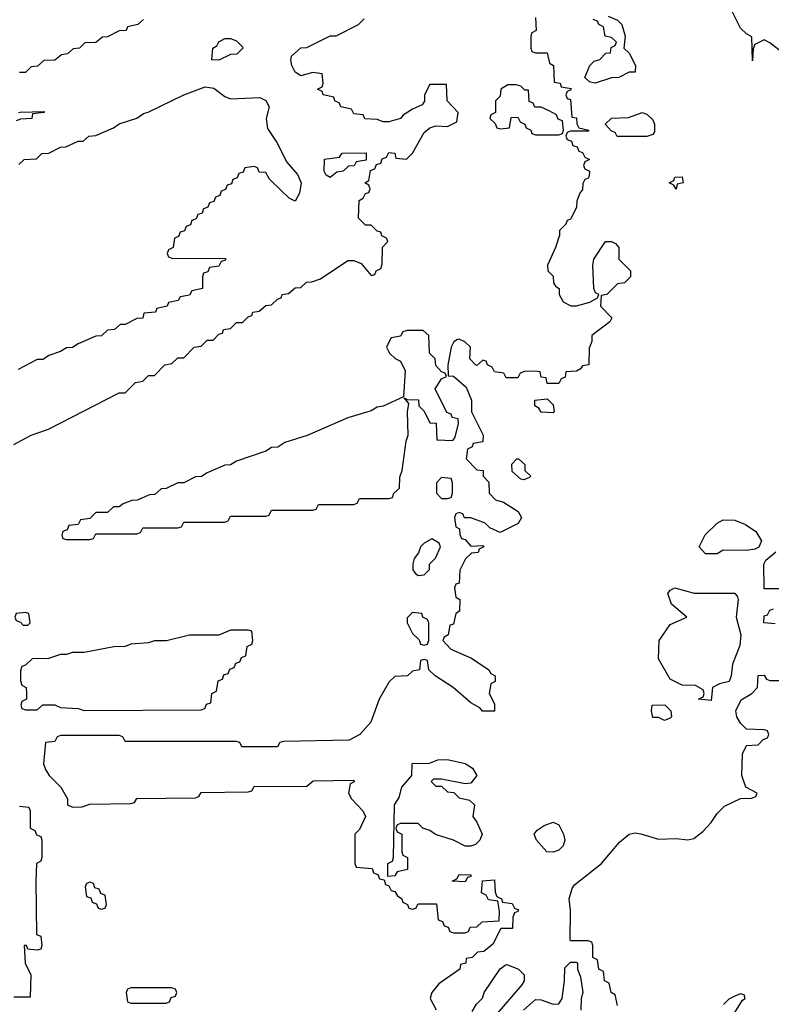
# Model space of a CAD drawing. Header units: inches. Extents: x 2808529 to 2951249, y 860290 to 1033701.
# Tile 144 of 153: x 2910490 to 2913055, y 1021030 to 1024387. Entities that reach past the tile are written whole.
import ezdxf

# ---------------------------------------------------------------- set-up
doc = ezdxf.new("R2010")
doc.units = ezdxf.units.IN
doc.header["$MEASUREMENT"] = 0
doc.layers.add('C9012', color=7, linetype='Continuous')

msp = doc.modelspace()

# ---------------------------------------------------------------- linework, layer by layer
at = {"layer": 'C9012', "color": 6}
for points in [[(2913111.6, 1024388.4), (2913094, 1024370), (2913151, 1024310), (2913158, 1024290), (2913150.6, 1024269.4), (2913111, 1024269), (2913090, 1024275.3), (2913050, 1024308), (2913030, 1024318), (2912998, 1024302), (2912992.7, 1024287.3), (2912990, 1024246), (2912988, 1024328), (2912970, 1024338), (2912950, 1024358), (2912918.6, 1024418.6)], [(2910470, 1022938), (2910529.3, 1022970.7), (2910588.9, 1022991.1), (2910830, 1023114), (2910850, 1023114), (2910886, 1023150), (2910910, 1023154), (2910930, 1023174), (2910950, 1023174), (2910986, 1023210), (2911010, 1023214), (2911030, 1023234), (2911050, 1023234), (2911086, 1023270), (2911110, 1023274), (2911130, 1023294), (2911150, 1023294), (2911170, 1023314), (2911182, 1023318), (2911186, 1023330), (2911210, 1023334), (2911230, 1023354), (2911250, 1023354), (2911270, 1023374), (2911282, 1023378), (2911286, 1023390), (2911307.3, 1023392.7), (2911330, 1023412), (2911350, 1023414), (2911370, 1023434), (2911382, 1023438), (2911386, 1023450), (2911407.3, 1023452.7), (2911430, 1023472), (2911450, 1023474), (2911468.4, 1023491.6), (2911487.3, 1023492.7), (2911516.4, 1023503.6), (2911610, 1023566), (2911630, 1023566), (2911655.3, 1023555.3), (2911690, 1023514), (2911702, 1023518), (2911706, 1023530), (2911722, 1023538), (2911727.3, 1023552.7), (2911728.4, 1023611.6), (2911746, 1023630), (2911742, 1023642), (2911726, 1023650), (2911722, 1023662), (2911710, 1023666), (2911690, 1023686), (2911670, 1023686), (2911646, 1023710), (2911648, 1023770), (2911662, 1023778), (2911670, 1023794), (2911682, 1023798), (2911686, 1023810), (2911682, 1023822), (2911668, 1023830), (2911682, 1023838), (2911687.3, 1023872.7), (2911702, 1023878), (2911707.3, 1023892.7), (2911722, 1023898), (2911727.3, 1023912.7), (2911742, 1023918), (2911750, 1023934), (2911770, 1023932), (2911774, 1023914), (2911810, 1023911.3), (2911830, 1023932), (2911870, 1024002), (2911890, 1024018), (2911910, 1024024.7), (2911950, 1024022), (2911982, 1024038), (2911986, 1024070), (2911948.7, 1024110), (2911946, 1024166), (2911890, 1024166), (2911872, 1024130), (2911871.1, 1024108.9), (2911863.6, 1024096.4), (2911830, 1024082), (2911798.8, 1024061.2), (2911790, 1024049.2), (2911750, 1024038), (2911730, 1024038), (2911710, 1024046), (2911668.4, 1024048.4), (2911662, 1024062), (2911630, 1024066), (2911622, 1024082), (2911586, 1024090), (2911582, 1024102), (2911566, 1024110), (2911562, 1024122), (2911526, 1024130), (2911522, 1024142), (2911506, 1024150), (2911522, 1024158), (2911526, 1024170), (2911522, 1024202), (2911490, 1024206), (2911450, 1024195.3), (2911430, 1024208), (2911419, 1024230), (2911415.3, 1024250), (2911418, 1024262), (2911449.1, 1024290.9), (2911470, 1024292), (2911550, 1024332), (2911570, 1024332), (2911646, 1024370), (2911666, 1024390)], [(2910912.7, 1024387.3), (2910894, 1024370), (2910858, 1024362), (2910854, 1024350), (2910830, 1024348), (2910790, 1024328), (2910772.7, 1024327.3), (2910750, 1024308.7), (2910712.7, 1024307.3), (2910694, 1024290), (2910672.7, 1024287.3), (2910654, 1024270), (2910632.7, 1024267.3), (2910610, 1024248), (2910572.7, 1024247.3), (2910551.6, 1024228.4), (2910530, 1024226), (2910510, 1024206), (2910490, 1024206)], [(2912250, 1024394), (2912252, 1024350), (2912238, 1024342), (2912234, 1024330), (2912234, 1024290), (2912238, 1024278), (2912250, 1024274), (2912290, 1024274), (2912298, 1024238), (2912311.3, 1024230), (2912314, 1024174), (2912334, 1024170), (2912338, 1024158), (2912371.6, 1024151.6), (2912370, 1024146), (2912358, 1024142), (2912354, 1024130), (2912358, 1024118), (2912370, 1024114), (2912374, 1024054), (2912390, 1024052), (2912391.6, 1024031.6), (2912398, 1024018), (2912432, 1024010), (2912430, 1024006), (2912370, 1024006), (2912358, 1024002), (2912354, 1023990), (2912358, 1023978), (2912372.7, 1023972.7), (2912378, 1023958), (2912392.7, 1023952.7), (2912398, 1023938), (2912410, 1023934), (2912418, 1023918), (2912434, 1023910), (2912418, 1023902), (2912414, 1023890), (2912418, 1023878), (2912434, 1023870), (2912432.7, 1023852.7), (2912430, 1023846), (2912418, 1023842), (2912412, 1023828), (2912410, 1023806), (2912402, 1023798), (2912391.3, 1023768.7), (2912390, 1023746), (2912370, 1023706), (2912358, 1023702), (2912354, 1023690), (2912331.6, 1023668.4), (2912331.6, 1023651.6), (2912318.8, 1023610), (2912291.3, 1023550), (2912292, 1023530), (2912310, 1023512), (2912311.3, 1023490), (2912318, 1023478), (2912330.5, 1023470.5), (2912331, 1023450), (2912344.7, 1023424.7), (2912371, 1023411), (2912390, 1023410.8), (2912436, 1023424), (2912462, 1023438), (2912466, 1023450), (2912455.3, 1023455.3), (2912449.2, 1023470), (2912446, 1023550), (2912449.4, 1023570), (2912489.5, 1023630.5), (2912509.1, 1023630.9), (2912523.6, 1023623.6), (2912534, 1023610), (2912534, 1023570), (2912574, 1023530), (2912574, 1023510), (2912554, 1023490), (2912530, 1023486), (2912494, 1023450), (2912474, 1023446), (2912472, 1023410), (2912511, 1023370), (2912503.6, 1023356.4), (2912442, 1023310), (2912442, 1023290), (2912432.7, 1023267.3), (2912432, 1023210), (2912410, 1023206), (2912403.6, 1023196.4), (2912390, 1023188.7), (2912354, 1023186), (2912351.6, 1023168.4), (2912338, 1023162), (2912330, 1023146), (2912290, 1023146), (2912286, 1023166), (2912270, 1023168), (2912266, 1023186), (2912250, 1023188), (2912212.7, 1023187.3), (2912198, 1023182), (2912190, 1023166), (2912150, 1023166), (2912142, 1023182), (2912110, 1023186), (2912102, 1023202), (2912086, 1023210), (2912082, 1023222), (2912070, 1023226), (2912050, 1023208), (2912046, 1023210), (2912026, 1023230), (2912028, 1023270), (2912008.9, 1023288.9), (2911990, 1023298), (2911983.6, 1023296.4), (2911971.3, 1023288.7), (2911962, 1023270), (2911951.6, 1023208.4), (2911952.7, 1023172.7), (2911970, 1023171.3), (2912014, 1023134), (2912031.3, 1023090), (2912032, 1023050), (2912072, 1022970), (2912070, 1022948), (2912038, 1022942), (2912034, 1022930), (2912018, 1022922), (2912014, 1022890), (2912050, 1022852), (2912071.3, 1022850), (2912071.3, 1022830), (2912091, 1022810), (2912092, 1022772), (2912114, 1022750), (2912141.4, 1022741.4), (2912191.3, 1022710), (2912202, 1022690), (2912190.9, 1022669.1), (2912130, 1022638), (2912094, 1022654), (2912078, 1022670), (2912030, 1022688.7), (2912008, 1022688), (2912002, 1022702), (2911990, 1022706), (2911978, 1022702), (2911974, 1022690), (2911978, 1022658), (2911991.3, 1022651.3), (2911992, 1022632), (2911998, 1022618), (2912010, 1022614), (2912030, 1022592), (2912070, 1022594), (2912074, 1022590), (2912058, 1022582), (2912054, 1022570), (2912032, 1022568), (2912011.3, 1022548.7), (2911992, 1022510), (2911990, 1022466), (2911978, 1022462), (2911974, 1022450), (2911978, 1022418), (2911992, 1022410), (2911991.3, 1022370), (2911978, 1022362), (2911970, 1022326), (2911958, 1022322), (2911952, 1022290), (2911938, 1022282), (2911934, 1022270), (2911961, 1022241), (2912031.3, 1022210), (2912090.6, 1022170.6), (2912098, 1022158), (2912112, 1022150), (2912112, 1022130), (2912098, 1022122), (2912092, 1022090), (2912110, 1022054), (2912110.5, 1022029.5), (2912069.1, 1022029.1), (2912060.4, 1022040.4), (2912030, 1022058), (2911968.7, 1022110), (2911908, 1022150), (2911886, 1022170), (2911882, 1022202), (2911870, 1022206), (2911858, 1022202), (2911854, 1022170), (2911830, 1022166), (2911814, 1022150), (2911770, 1022148), (2911750.9, 1022129.1), (2911717.3, 1022070), (2911687.9, 1021992.1), (2911650.6, 1021949.4), (2911614, 1021930), (2911390, 1021926), (2911378, 1021922), (2911370, 1021908), (2911248, 1021908), (2911242, 1021922), (2911230, 1021926), (2910850, 1021926), (2910842, 1021942), (2910830, 1021946), (2910630, 1021946), (2910618, 1021942), (2910610, 1021926), (2910578, 1021922), (2910572, 1021850), (2910578, 1021830), (2910591.3, 1021810), (2910631.3, 1021770), (2910654, 1021730), (2910654, 1021710), (2910670, 1021702), (2910703.6, 1021703.6), (2910730, 1021712), (2910870, 1021714), (2910882, 1021718), (2910890, 1021732), (2911090, 1021734), (2911102, 1021738), (2911110, 1021752), (2911270, 1021754), (2911282, 1021758), (2911290, 1021772), (2911470, 1021774), (2911491.6, 1021791.6), (2911630, 1021794), (2911632, 1021788), (2911618, 1021782), (2911612, 1021750), (2911622, 1021730), (2911661, 1021690), (2911670.6, 1021670), (2911650, 1021626), (2911634, 1021610), (2911634, 1021510), (2911638, 1021498), (2911692.7, 1021492.7), (2911698, 1021478), (2911712.7, 1021472.7), (2911718, 1021458), (2911734, 1021454), (2911738, 1021438), (2911750, 1021434), (2911758, 1021418), (2911770, 1021414), (2911779.6, 1021399.6), (2911794, 1021390), (2911798, 1021378), (2911814, 1021370), (2911818, 1021358), (2911830, 1021354), (2911842, 1021358), (2911850, 1021372), (2911912.7, 1021372.7), (2911918, 1021318), (2911932.7, 1021312.7), (2911938, 1021298), (2911952.7, 1021292.7), (2911958, 1021278), (2911970, 1021274), (2912010, 1021274), (2912022, 1021278), (2912027.3, 1021292.7), (2912050, 1021294), (2912068.4, 1021311.6), (2912126, 1021314), (2912127.3, 1021347.3), (2912122, 1021382), (2912090, 1021386), (2912082, 1021402), (2912066, 1021410), (2912069, 1021451), (2912110, 1021454), (2912112, 1021412), (2912118, 1021398), (2912134, 1021390), (2912138, 1021378), (2912170, 1021374), (2912178, 1021358), (2912191.6, 1021351.6), (2912190, 1021346), (2912178, 1021342), (2912172.7, 1021327.3), (2912171.6, 1021288.4), (2912132, 1021288), (2912104.7, 1021235.3), (2912074, 1021210), (2912052.7, 1021207.3), (2912034, 1021190), (2912014, 1021186), (2912012, 1021170), (2911994, 1021166), (2911992, 1021150), (2911919.8, 1021100.2), (2911896, 1021070), (2911891, 1021050), (2911910.7, 1021010.7)], [(2912498, 1024398), (2912530, 1024384.7), (2912544.7, 1024370), (2912556, 1024330), (2912552, 1024290), (2912570, 1024272), (2912590.8, 1024230), (2912590, 1024208), (2912570, 1024208), (2912534, 1024190), (2912510, 1024188.7), (2912454, 1024170), (2912434.6, 1024174.6), (2912418, 1024190), (2912435.3, 1024230), (2912450, 1024244.7), (2912469.1, 1024250.9), (2912490, 1024272), (2912506, 1024274), (2912508.4, 1024291.6), (2912522, 1024298), (2912526, 1024310), (2912510, 1024326), (2912488, 1024330), (2912482, 1024362), (2912466, 1024370), (2912462, 1024382), (2912447.3, 1024387.3)], [(2910487.3, 1023892.7), (2910506, 1023910), (2910547.3, 1023912.7), (2910566, 1023930), (2910590, 1023932), (2910630, 1023952), (2910647.3, 1023952.7), (2910690, 1023972), (2910707.3, 1023972.7), (2910726, 1023990), (2910750, 1023992), (2910810, 1024018), (2910830, 1024031.3), (2910890, 1024051.3), (2910912.7, 1024067.3), (2910929.1, 1024070.9), (2911050, 1024130.8), (2911122.9, 1024157.1), (2911153, 1024153), (2911190, 1024124.7), (2911210, 1024117.3), (2911310, 1024121), (2911330.5, 1024110.5), (2911341, 1024090), (2911330.8, 1024050), (2911335.3, 1024015.3), (2911367.5, 1023967.5), (2911401.4, 1023901.4), (2911438.5, 1023858.5), (2911451, 1023830), (2911444.7, 1023795.3), (2911430, 1023768), (2911410, 1023778), (2911383.1, 1023803.1), (2911343.1, 1023843.1), (2911330, 1023866), (2911307.3, 1023867.3), (2911302, 1023882), (2911290, 1023886), (2911258, 1023882), (2911252.7, 1023867.3), (2911238, 1023862), (2911232.7, 1023847.3), (2911218, 1023842), (2911212.7, 1023827.3), (2911198, 1023822), (2911192.7, 1023807.3), (2911178, 1023802), (2911172.7, 1023787.3), (2911158, 1023782), (2911152.7, 1023767.3), (2911138, 1023762), (2911132.7, 1023747.3), (2911118, 1023742), (2911112.7, 1023727.3), (2911098, 1023722), (2911092.7, 1023707.3), (2911078, 1023702), (2911072.7, 1023687.3), (2911058, 1023682), (2911052.7, 1023667.3), (2911038, 1023662), (2911032.7, 1023647.3), (2911018, 1023642), (2911014, 1023610), (2910998, 1023602), (2910994, 1023590), (2910998, 1023578), (2911010, 1023574), (2911192.7, 1023572.7), (2911192.7, 1023567.3), (2911178, 1023562), (2911170, 1023546), (2911138, 1023542), (2911132.7, 1023527.3), (2911118, 1023522), (2911114, 1023510), (2911114, 1023470), (2911078, 1023462), (2911070, 1023448), (2911038, 1023442), (2911031.3, 1023428.7), (2910998, 1023422), (2910994, 1023410), (2910958, 1023402), (2910954, 1023390), (2910914, 1023386), (2910910, 1023368.7), (2910890, 1023368), (2910850, 1023348), (2910832.7, 1023347.3), (2910814, 1023330), (2910790, 1023328), (2910770, 1023308.7), (2910750, 1023308), (2910690, 1023282), (2910670, 1023268.7), (2910650, 1023268), (2910630, 1023255.3), (2910590, 1023242), (2910570, 1023228.7), (2910550, 1023228), (2910485.4, 1023194.6)], [(2910486, 1024070), (2910491.6, 1024071.6), (2910574, 1024074), (2910574, 1024070), (2910534, 1024066), (2910532, 1024050), (2910492.7, 1024047.3), (2910478, 1024042)], [(2913110, 1022446), (2913030, 1022446), (2913029.2, 1022530.8), (2913036.4, 1022543.6), (2913070, 1022572)], [(2913067.3, 1022327.3), (2913029, 1022330), (2913030, 1022354), (2913042, 1022358), (2913050, 1022374), (2913062, 1022378)], [(2912530, 1021026), (2912522, 1021062), (2912508, 1021070), (2912502, 1021102), (2912486, 1021110), (2912482, 1021142), (2912466, 1021150), (2912462, 1021182), (2912446, 1021190), (2912446, 1021230), (2912442, 1021242), (2912430, 1021246), (2912370, 1021246), (2912368, 1021250), (2912369.2, 1021350.8), (2912364.5, 1021390), (2912374.8, 1021425.2), (2912382.9, 1021437.1), (2912475.3, 1021510), (2912537.2, 1021582.8), (2912569.5, 1021610.5), (2912590, 1021614), (2912610, 1021610.8), (2912670, 1021592.4), (2912730, 1021595.5), (2912770, 1021590.5), (2912790, 1021594.9), (2912821.1, 1021618.9), (2912849.5, 1021650), (2912870, 1021681), (2912895.1, 1021704.9), (2912950, 1021731.3), (2912987.3, 1021732.7), (2913002, 1021738), (2913006, 1021750), (2912968, 1021770), (2912954, 1021810), (2912956.4, 1021883.6), (2912970, 1021912), (2913010, 1021914), (2913027.3, 1021932.7), (2913042, 1021938), (2913046, 1021950), (2913042, 1021962), (2913030, 1021966), (2912970, 1021968), (2912950, 1021988.7), (2912937.2, 1022010), (2912933.2, 1022030), (2912952.3, 1022067.7), (2912988, 1022090), (2913008, 1022110), (2913010, 1022151.3), (2913030, 1022152), (2913038, 1022138), (2913050, 1022134), (2913130, 1022134)], [(2910490, 1021706), (2910522, 1021702), (2910526, 1021690), (2910526, 1021630), (2910542, 1021622), (2910547.3, 1021607.3), (2910562, 1021602), (2910566, 1021590), (2910566, 1021530), (2910562, 1021518), (2910548, 1021510), (2910546, 1021450), (2910548, 1021268), (2910562, 1021262), (2910566, 1021230), (2910562, 1021218), (2910550, 1021214), (2910518, 1021218), (2910514, 1021230), (2910506, 1021230), (2910508.7, 1021170), (2910528, 1021130), (2910526, 1021054), (2910470, 1021054)], [(2912034.6, 1021005.4), (2912049.1, 1021030.9), (2912068.9, 1021051.1), (2912075.3, 1021070), (2912130, 1021151.3), (2912150, 1021166), (2912155.3, 1021164.7), (2912192, 1021150), (2912212, 1021130), (2912212, 1021110), (2912203.5, 1021096.5), (2912111, 1020990)], [(2912209.2, 1021010), (2912250, 1021046.8), (2912270, 1021044.9), (2912310, 1021030.8), (2912330, 1021031.3), (2912341.2, 1021050), (2912349.3, 1021110), (2912350, 1021154), (2912370, 1021174), (2912390, 1021174), (2912394, 1021170), (2912394, 1021150), (2912403.6, 1021123.6), (2912411.3, 1021070), (2912406, 1021050), (2912404.7, 1021010)], [(2912930, 1021002), (2912956.4, 1021043.6), (2912966, 1021050), (2912962, 1021062), (2912950, 1021066), (2912930, 1021058), (2912910, 1021048), (2912891, 1021029)]]:
    msp.add_lwpolyline(points, dxfattribs=at)
for points in [[(2911170, 1024249), (2911146, 1024250), (2911149, 1024290), (2911163.1, 1024296.9), (2911170, 1024311), (2911190, 1024322), (2911210, 1024322), (2911230, 1024314), (2911250, 1024294), (2911251.3, 1024290), (2911230.9, 1024269.1), (2911210, 1024268)], [(2912184.7, 1024164.7), (2912156, 1024164), (2912132, 1024150), (2912130, 1024126), (2912114, 1024110), (2912114, 1024070), (2912098, 1024062), (2912094, 1024050), (2912112.7, 1024032.7), (2912118, 1024018), (2912130, 1024014), (2912162, 1024018), (2912167.3, 1024052.7), (2912190, 1024054), (2912198, 1024038), (2912214, 1024030), (2912218, 1024018), (2912234, 1024010), (2912238, 1023998), (2912250, 1023994), (2912330, 1023994), (2912342, 1023998), (2912346, 1024010), (2912342, 1024042), (2912327.3, 1024047.3), (2912322, 1024062), (2912296.4, 1024076.4), (2912270, 1024088), (2912248, 1024088), (2912242, 1024102), (2912228, 1024108), (2912226, 1024146), (2912214, 1024146), (2912200.4, 1024160.4)], [(2912630, 1023988.7), (2912528.9, 1023988.9), (2912522, 1024002), (2912510, 1024006), (2912488, 1024030), (2912510, 1024051), (2912567.3, 1024052.7), (2912614, 1024070), (2912630, 1024064.7), (2912650, 1024044.7), (2912656.3, 1024030), (2912655.9, 1024004.1), (2912650, 1023995.3)], [(2911550, 1023848.7), (2911536.4, 1023856.4), (2911528.7, 1023870), (2911530, 1023911.3), (2911582, 1023918), (2911590, 1023932), (2911672.7, 1023932.7), (2911672.7, 1023907.3), (2911638, 1023902), (2911631.6, 1023888.4), (2911612.7, 1023887.3), (2911594, 1023870), (2911572.7, 1023867.3)], [(2912730, 1023808.7), (2912722, 1023822), (2912706, 1023830), (2912722, 1023838), (2912726, 1023850), (2912750.7, 1023850.7), (2912754, 1023830), (2912734, 1023826)], [(2911867.3, 1023327.3), (2911812.7, 1023327.3), (2911798, 1023322), (2911790, 1023308), (2911758, 1023302), (2911743.6, 1023276.4), (2911742, 1023270), (2911752, 1023250), (2911771.1, 1023231.1), (2911790, 1023222), (2911806, 1023190), (2911799.6, 1023100.4), (2911730.5, 1023069.5), (2911710, 1023065.2), (2911690, 1023053.2), (2911610, 1023029), (2911470.7, 1022969.3), (2911395.3, 1022944.7), (2911370.7, 1022929.3), (2911350, 1022928.7), (2911330, 1022915.3), (2911230, 1022882), (2911210, 1022868.7), (2911190, 1022868), (2911130, 1022842), (2911111, 1022829), (2911090, 1022828), (2911050, 1022808), (2911030, 1022808), (2910990, 1022788), (2910972.7, 1022787.3), (2910951.6, 1022768.4), (2910932.7, 1022767.3), (2910891.6, 1022748.4), (2910872.7, 1022747.3), (2910843.6, 1022736.4), (2910830, 1022726), (2910810, 1022726), (2910790, 1022706), (2910750, 1022706), (2910730, 1022686), (2910698, 1022682), (2910690, 1022666), (2910658, 1022662), (2910652.7, 1022647.3), (2910638, 1022642), (2910634, 1022630), (2910638, 1022618), (2910650, 1022614), (2910730, 1022614), (2910742, 1022618), (2910750, 1022634), (2910890, 1022634), (2910902, 1022638), (2910910, 1022654), (2911030, 1022654), (2911042, 1022658), (2911050, 1022674), (2911190, 1022674), (2911202, 1022678), (2911210, 1022694), (2911330, 1022694), (2911342, 1022698), (2911350, 1022714), (2911490, 1022714), (2911502, 1022718), (2911510, 1022734), (2911630, 1022734), (2911642, 1022738), (2911650, 1022754), (2911750, 1022754), (2911762, 1022758), (2911767.3, 1022772.7), (2911786, 1022790), (2911787.3, 1022827.3), (2911795.3, 1022850), (2911808.7, 1022950), (2911815.3, 1022970), (2911814, 1023050), (2911818, 1023078), (2911802, 1023098), (2911812, 1023092), (2911851.1, 1023091.1), (2911852, 1023070), (2911870, 1023052), (2911890, 1023012), (2911911.6, 1023011.6), (2911914, 1022954), (2911968, 1022952), (2911976.4, 1022963.6), (2911988, 1023010), (2911986, 1023026), (2911966, 1023030), (2911962, 1023042), (2911947.3, 1023047.3), (2911908.4, 1023128.4), (2911930, 1023162), (2911946, 1023170), (2911942, 1023182), (2911930, 1023186), (2911910, 1023208), (2911908, 1023230), (2911888.7, 1023250), (2911886, 1023310)], [(2912310, 1023046), (2912270, 1023049), (2912262, 1023062), (2912248, 1023070), (2912248, 1023090), (2912290, 1023094), (2912310, 1023074), (2912314, 1023050)], [(2912210, 1022818), (2912200.4, 1022820.4), (2912170, 1022846), (2912168.9, 1022871.1), (2912186, 1022890), (2912192, 1022890), (2912214, 1022870), (2912214, 1022850), (2912234, 1022830), (2912230, 1022826)], [(2911930, 1022826), (2911912.7, 1022807.3), (2911912.7, 1022772.7), (2911930, 1022754), (2911950, 1022754), (2911962, 1022758), (2911967.3, 1022772.7), (2911967.3, 1022807.3), (2911962, 1022822)], [(2912970, 1022577.2), (2912890, 1022578), (2912870, 1022566), (2912830, 1022566), (2912808.7, 1022590), (2912829, 1022630), (2912869.6, 1022670.4), (2912890, 1022681.6), (2912930, 1022680.5), (2912966.2, 1022666.2), (2913002, 1022642), (2913021, 1022610), (2913011.6, 1022588.4), (2912998.8, 1022581.2)], [(2911896.4, 1022616.4), (2911870, 1022602), (2911858, 1022590), (2911850.7, 1022569.3), (2911836, 1022550), (2911831.6, 1022531.6), (2911831.6, 1022511.6), (2911839.6, 1022499.6), (2911850, 1022492), (2911870, 1022494), (2911888, 1022512), (2911888.7, 1022530), (2911908.9, 1022551.1), (2911926, 1022590), (2911922, 1022602)], [(2912791.1, 1022431.1), (2912930, 1022432), (2912939.6, 1022419.6), (2912942, 1022410), (2912934.8, 1022350), (2912950.7, 1022290), (2912947.1, 1022252.9), (2912922, 1022190), (2912918, 1022150), (2912911.3, 1022130), (2912878, 1022122), (2912854, 1022110), (2912850, 1022066), (2912806, 1022070), (2912822, 1022078), (2912826, 1022090), (2912822, 1022102), (2912796.4, 1022116.4), (2912750, 1022118), (2912710, 1022138), (2912670, 1022208), (2912672.3, 1022270), (2912710, 1022324.7), (2912766, 1022350), (2912714.6, 1022394.6), (2912702, 1022430), (2912710, 1022442), (2912726, 1022450)], [(2910510, 1022366), (2910478, 1022362), (2910474, 1022350), (2910478, 1022338), (2910492.7, 1022332.7), (2910502, 1022322), (2910510, 1022322), (2910518, 1022322), (2910526, 1022330), (2910522, 1022362)], [(2911830, 1022366), (2911812.7, 1022347.3), (2911812, 1022330), (2911830, 1022294), (2911852.7, 1022272.7), (2911858, 1022258), (2911870, 1022254), (2911882, 1022258), (2911886, 1022270), (2911886, 1022330), (2911882, 1022342), (2911866, 1022350), (2911862, 1022362)], [(2911270, 1022306), (2911210, 1022306), (2911170, 1022288), (2911070, 1022288), (2910990.9, 1022269.1), (2910950, 1022268.7), (2910930, 1022262), (2910870, 1022258), (2910850.7, 1022249.3), (2910811.1, 1022248.9), (2910710.7, 1022229.3), (2910671.1, 1022228.9), (2910650, 1022222), (2910630, 1022222), (2910589, 1022209), (2910532.7, 1022207.3), (2910510, 1022186), (2910498, 1022182), (2910492.7, 1022167.3), (2910492.7, 1022132.7), (2910498, 1022118), (2910512, 1022110), (2910514, 1022090), (2910514, 1022070), (2910498, 1022062), (2910494, 1022050), (2910498, 1022038), (2910510, 1022034), (2910550, 1022034), (2910569.1, 1022050.9), (2910610.6, 1022050.6), (2910630, 1022042), (2910690, 1022038), (2910710, 1022032), (2911110, 1022034), (2911122, 1022038), (2911127.3, 1022052.7), (2911142, 1022058), (2911146, 1022090), (2911162, 1022098), (2911167.3, 1022132.7), (2911182, 1022138), (2911187.3, 1022152.7), (2911202, 1022158), (2911207.3, 1022172.7), (2911222, 1022178), (2911227.3, 1022192.7), (2911242, 1022198), (2911247.3, 1022212.7), (2911262, 1022218), (2911266, 1022250), (2911282, 1022258), (2911286, 1022270), (2911282, 1022302)], [(2912690, 1021998), (2912670, 1022008), (2912650, 1022008), (2912646, 1022030), (2912648.7, 1022050), (2912691.3, 1022051.3), (2912711.3, 1022030), (2912714, 1022010), (2912710, 1022006)], [(2912010, 1021782), (2911930, 1021798), (2911902, 1021798), (2911894, 1021790), (2911910, 1021774), (2911930, 1021774), (2911950, 1021754), (2911971.6, 1021751.6), (2911990, 1021734), (2912025.4, 1021725.4), (2912042, 1021710), (2912036, 1021670), (2912050, 1021651.3), (2912068, 1021610), (2912060.7, 1021590), (2912045.2, 1021574.8), (2912030, 1021569.2), (2912010, 1021569.2), (2911970, 1021589), (2911909.2, 1021609.2), (2911890, 1021622), (2911866, 1021630), (2911850, 1021646), (2911790, 1021646), (2911778, 1021642), (2911774, 1021630), (2911778, 1021618), (2911794, 1021610), (2911794, 1021550), (2911798, 1021538), (2911814, 1021530), (2911814, 1021490), (2911778, 1021482), (2911770, 1021468), (2911746, 1021466), (2911746, 1021510), (2911762, 1021518), (2911766, 1021530), (2911769, 1021710), (2911784.7, 1021735.3), (2911794, 1021770), (2911828.7, 1021810), (2911829.4, 1021850.6), (2911888.4, 1021851.6), (2911916.4, 1021863.6), (2911950, 1021864.7), (2912010, 1021850.7), (2912035.2, 1021835.2), (2912050.5, 1021810), (2912030, 1021784)], [(2912310, 1021548.7), (2912289.2, 1021550), (2912254, 1021590), (2912246, 1021610), (2912256.4, 1021623.6), (2912280.2, 1021639.8), (2912310, 1021650.8), (2912330, 1021642), (2912346, 1021610), (2912350.7, 1021590), (2912344.7, 1021570), (2912330, 1021555.3)], [(2912010, 1021448), (2911966, 1021450), (2911982, 1021458), (2911990, 1021472), (2912030, 1021471.3), (2912030, 1021466), (2912018, 1021462)], [(2910730, 1021446), (2910718, 1021442), (2910714, 1021430), (2910718, 1021398), (2910732.7, 1021392.7), (2910738, 1021378), (2910752.7, 1021372.7), (2910758, 1021358), (2910770, 1021354), (2910782, 1021358), (2910786, 1021370), (2910782, 1021402), (2910767.3, 1021407.3), (2910762, 1021422), (2910747.3, 1021427.3), (2910742, 1021442)], [(2911010, 1021086), (2910870, 1021086), (2910858, 1021082), (2910854, 1021070), (2910858, 1021038), (2910870, 1021034), (2910990, 1021034), (2911002, 1021038), (2911007.3, 1021052.7), (2911022, 1021058), (2911026, 1021070), (2911022, 1021082)]]:
    msp.add_lwpolyline(points, close=True, dxfattribs=at)

doc.saveas('drawing.dxf')
